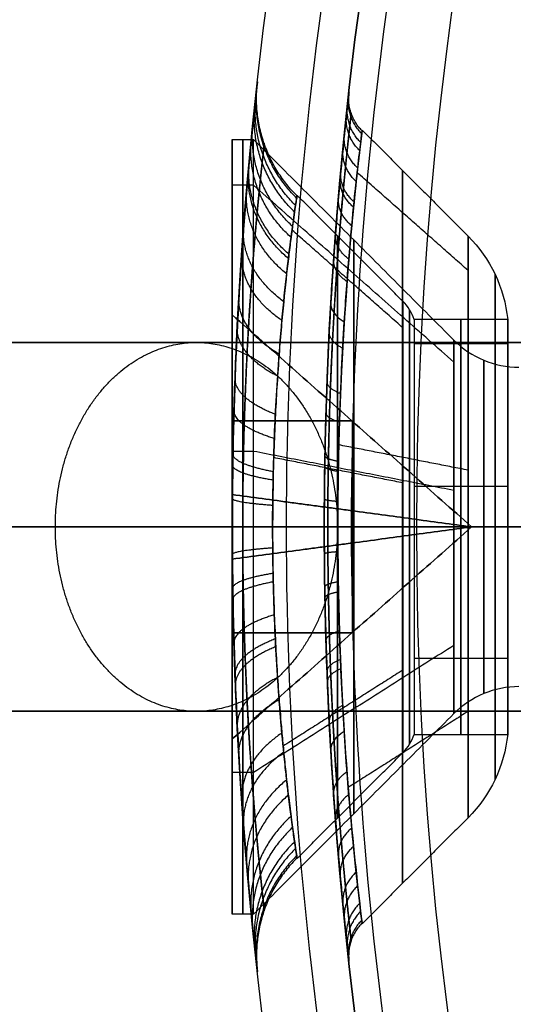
# Model space of a CAD drawing. Header units: millimetres. Extents: x -232 to 244, y -194 to 282.
# Tile 7 of 43: x -37.41 to -32.05, y 37.32 to 48. Entities that reach past the tile are written whole.
import ezdxf

# ---------------------------------------------------------------- set-up
doc = ezdxf.new("R2010")
doc.units = ezdxf.units.MM
for name, color, linetype, true_color in [('COTA', 252, 'Continuous', 0x696969), ('NEGRO', 7, 'Continuous', 0x171717), ('PANTALLA', 7, 'Continuous', 0xffffff)]:
    doc.layers.add(name, color=color, linetype=linetype, true_color=true_color)

# ---------------------------------------------------------------- blocks, each defined once
blk = doc.blocks.new('DOME M 29917')
at = {"layer": 'NEGRO', "extrusion": (0, 0, -1)}
for centre, radius, start, end in [((0, -42.5, 1143.349), 208.2, 67.15077, 247.15077), ((0, -42.5, 1142.349), 212.2, 270, 90), ((0, -42.5, 1143.349), 211, 270, 90), ((0, -42.5, 1137.349), 211, 270, 90), ((0, -42.5, 1145.349), 211, 270, 90), ((0, -42.5, 1139.349), 211, 270, 90), ((0, -42.5, 1141.349), 210.5, 360, 180), ((0, -42.5, 1145.349), 207.2, 270, 90), ((0, -42.5, 1139.349), 207.2, 270, 90), ((0, -42.5, 1137.349), 206, 270, 90), ((0, -42.5, 1142.349), 206, 270, 90), ((0, -42.5, 1143.349), 208.2, 247.15077, 67.15077), ((0, -42.5, 33), 42.5, 270, 90), ((0, -42.5), 42.5, 270, 90), ((0, -42.5, 16.5), 42.5, 270, 90), ((0, -42.5), 41.5, 270, 90), ((0, -42.5, 16.5), 41.5, 270, 90), ((41, -40.407, 10), 1.5, 135, 173.9879), ((0, -42.5, 1141.349), 210.5, 180, 0), ((41, -44.593, 10), 1.5, 186.0121, 225)]:
    blk.add_arc(centre, radius, start, end, dxfattribs=at)
at = {"layer": 'NEGRO'}
for centre, radius, start, end in [((0, -42.5, -1147.349), 212.2, 90, 270), ((0, -42.5, -1137.349), 212.2, 90, 270), ((0, -42.5, -1147.349), 211, 90, 270), ((0, -42.5, -1141.349), 211, 90, 270), ((0, -42.5, -1143.349), 210.5, 292.84923, 112.84923), ((0, -42.5, -1141.349), 208.2, 0, 180), ((0, -42.5, -1147.349), 207.2, 90, 270), ((0, -42.5, -1143.349), 207.2, 90, 270), ((0, -42.5, -1141.349), 207.2, 90, 270), ((0, -42.5, -1137.349), 207.2, 90, 270), ((0, -42.5, -1147.349), 206, 90, 270), ((0, -42.5, -1143.349), 210.5, 112.84923, 292.84923), ((0, -42.5, -33), 41.5, 90, 270), ((0, -42.5, -35), 40.5, 90, 270), ((0, -42.5, -34), 40.5, 90, 270), ((-41, -40.407, -10), 0.5, 18.3133, 45), ((-39.386, -39.768, -10), 1, 225, 270), ((0, -42.5, -1141.349), 208.2, 180, 0), ((-39.386, -45.232, -10), 1, 90, 135), ((-41, -44.593, -10), 0.5, 315, 341.6867)]:
    blk.add_arc(centre, radius, start, end, dxfattribs=at)
at = {"layer": 'NEGRO', "extrusion": (1, 0, 0)}
for centre, radius, start, end in [((-42.5, -10, -42.5), 4.2, 180, 0), ((-42.5, -10, -42.5), 4.2, 0, 180), ((-42.5, -10, -42.268), 4.2, 180, 0), ((-42.5, -10, -39.939), 3.154, 180, 0), ((-42.5, -10, -39.939), 3.154, 0, 180), ((-42.5, -10, -40.646), 2.446, 0, 180), ((-42.5, -10, -40.525), 2.25, 360, 180)]:
    blk.add_arc(centre, radius, start, end, dxfattribs=at)
at = {"layer": 'NEGRO', "extrusion": (-1, 0, 0)}
for centre, radius, start, end in [((42.5, -10, 42.384), 4.2, 180, 360), ((42.5, -10, 42.384), 4.2, 0, 180), ((42.5, -10, 42.268), 4.2, 0, 180), ((42.5, -10, 40.651), 3.865, 180, 360), ((42.5, -10, 40.651), 3.865, 0, 180), ((42.5, -10, 41.358), 3.158, 0, 180), ((42.5, -10, 41.358), 3.158, 180, 360), ((42.5, -10, 41.18), 3.112, 180, 360), ((42.5, -10, 41.18), 3.112, 0, 180), ((42.5, -10, 40.646), 2.446, 180, 0), ((42.5, -10, 40.525), 2.25, 180, 360), ((42.5, -10, 40.017), 2.25, 0, 180), ((42.5, -10, 40.017), 2.25, 180, 360), ((42.5, -10, 39.508), 2.25, 180, 0), ((42.5, -10, 39.508), 2.25, 360, 180), ((42.5, -10, 40.093), 2.025, 0, 180), ((42.5, -10, 40.093), 2.025, 180, 0)]:
    blk.add_arc(centre, radius, start, end, dxfattribs=at)
at = {"layer": 'NEGRO', "extrusion": (0.049373, 0.84278, 0.535988)}
blk.add_arc((38.514, 10.738, -43.438), 0.5, 360, 46.7285, dxfattribs=at)
at = {"layer": 'NEGRO', "extrusion": (0, 1, 0)}
for centre, radius, start, end in [((0, -1180.054, -42.5), 58, 279.96718, 0), ((23, -1111.754, -42.5), 35, 0, 69.5127)]:
    blk.add_arc(centre, radius, start, end, dxfattribs=at)
at = {"layer": 'NEGRO', "extrusion": (0, -1, 0)}
for centre, radius, start, end in [((0, -1180.054, 42.5), 54, 180, 260.0328), ((-23, -1111.754, 42.5), 31, 110.4873, 180)]:
    blk.add_arc(centre, radius, start, end, dxfattribs=at)
at = {"layer": 'NEGRO', "extrusion": (-0.049324, 0.843317, 0.535148)}
blk.add_arc((43.481, 17.822, -38.934), 0.5, 313.2771, 0, dxfattribs=at)
at = {"layer": 'NEGRO'}
for points, weights, degree in [([(0, -0.586, -34.414), (-83.828, -0.586, -34.414), (-83.828, -84.414, -34.414), (0, -84.414, -34.414)], [0.816490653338, 0.272163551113, 0.272163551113, 0.816490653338], 3), ([(0, -1.293, -33.707), (-82.414, -1.293, -33.707), (-82.414, -83.707, -33.707), (0, -83.707, -33.707)], [0.816490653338, 0.272163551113, 0.272163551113, 0.816490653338], 3), ([(-41.796, -38.911, -10.223), (-42.308, -38.4, -10.249), (-42.226, -37.682, -10.289)], [1, 0.900705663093, 1], 2), ([(-41.8, -38.935, -9.498), (-42.311, -38.428, -9.441), (-42.23, -37.716, -9.35)], [1, 0.901052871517, 1], 2), ([(-41.089, -38.205, -10.267), (-41.26, -38.035, -10.276), (-41.232, -37.795, -10.289)], [0.999999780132, 0.900705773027, 1], 2), ([(-41.812, -39.013, -10.941), (-42.319, -38.517, -11.047), (-42.242, -37.824, -11.217)], [1, 0.902135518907, 1], 2), ([(-41.093, -38.235, -9.4), (-41.263, -38.066, -9.381), (-41.236, -37.828, -9.35)], [0.999999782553, 0.901052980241, 1], 2), ([(-41.822, -39.086, -8.788), (-42.326, -38.6, -8.651), (-42.253, -37.925, -8.434)], [1, 0.903124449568, 1], 2), ([(-41.105, -38.33, -11.125), (-41.274, -38.165, -11.16), (-41.248, -37.934, -11.217)], [0.999999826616, 0.902135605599, 1], 2), ([(-41.115, -38.42, -8.552), (-41.283, -38.258, -8.506), (-41.259, -38.033, -8.434)], [0.999999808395, 0.903124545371, 1], 2), ([(-41.844, -39.242, -11.632), (-42.342, -38.778, -11.817), (-42.276, -38.139, -12.107)], [1, 0.905126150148, 1], 2), ([(-41.86, -39.361, -8.117), (-42.353, -38.915, -7.903), (-42.292, -38.304, -7.571)], [1, 0.906581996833, 1], 2), ([(-41.137, -38.609, -11.949), (-41.303, -38.455, -12.011), (-41.281, -38.242, -12.107)], [0.999999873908, 0.905126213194, 1], 2), ([(-41.153, -38.755, -7.753), (-41.317, -38.606, -7.682), (-41.297, -38.402, -7.571)], [0.999999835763, 0.906582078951, 1], 2), ([(-41.889, -39.591, -12.269), (-42.374, -39.178, -12.527), (-42.322, -38.618, -12.921)], [1, 0.909181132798, 1], 2), ([(-41.883, -39.544, -7.802), (-42.37, -39.124, -7.553), (-42.316, -38.553, -7.17)], [1, 0.90866715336, 1], 2), ([(-41.176, -38.976, -7.381), (-41.338, -38.836, -7.297), (-41.321, -38.646, -7.17)], [0.999999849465, 0.908667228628, 1], 2), ([(-41.182, -39.034, -12.704), (-41.344, -38.896, -12.79), (-41.326, -38.709, -12.921)], [0.999999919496, 0.90918117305, 1], 2), ([(-41.909, -39.757, -7.504), (-42.388, -39.368, -7.22), (-42.342, -38.844, -6.79)], [1, 0.910904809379, 1], 2), ([(-41.202, -39.234, -7.028), (-41.361, -39.104, -6.933), (-41.346, -38.93, -6.79)], [0.999999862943, 0.910904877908, 1], 2), ([(-41.941, -40.058, -12.833), (-42.411, -39.711, -13.156), (-42.376, -39.251, -13.637)], [1, 0.913712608, 1], 2), ([(-41.234, -39.596, -13.369), (-41.39, -39.481, -13.476), (-41.379, -39.327, -13.637)], [0.999999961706, 0.913712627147, 1], 2), ([(-41.96, -40.262, -6.979), (-42.425, -39.944, -6.635), (-42.396, -39.525, -6.126)], [1, 0.915398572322, 1], 2), ([(-41.253, -39.841, -6.411), (-41.408, -39.735, -6.296), (-41.398, -39.595, -6.126)], [0.999999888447, 0.915398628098, 1], 2), ([(-39.646, -45.239, -10), (-39.646, -45.239, -15.478), (-39.646, -39.761, -15.478), (-39.646, -39.761, -10)], [0.952325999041, 0.31744199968, 0.31744199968, 0.952325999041], 3), ([(-39.646, -39.761, -10), (-39.646, -39.761, -4.522), (-39.646, -45.239, -4.522), (-39.646, -45.239, -10)], [0.952325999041, 0.31744199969, 0.31744199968, 0.952325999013], 3), ([(-41.99, -40.626, -13.295), (-42.448, -40.361, -13.67), (-42.427, -40.014, -14.217)], [1, 0.918002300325, 1], 2), ([(-40.574, -40.145, -10), (-40.574, -40.145, -5.289), (-40.574, -44.855, -5.289), (-40.574, -44.855, -10)], [0.972551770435, 0.324183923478, 0.324183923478, 0.972551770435], 3), ([(-40.574, -44.855, -10), (-40.574, -44.855, -14.711), (-40.574, -40.145, -14.711), (-40.574, -40.145, -10)], [0.972551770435, 0.324183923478, 0.324183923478, 0.972551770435], 3), ([(-42.007, -40.866, -6.561), (-42.46, -40.635, -6.17), (-42.445, -40.335, -5.603)], [1, 0.919436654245, 1], 2), ([(-41.3, -40.563, -5.922), (-41.451, -40.486, -5.792), (-41.446, -40.385, -5.603)], [0.999999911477, 0.919436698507, 1], 2), ([(-56, -40.5, -1180.054), (-56, -40.5, -1208.5), (-37.709, -40.5, -1230.285), (-9.693, -40.5, -1235.209)], [1, 0.843906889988, 0.843906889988, 1], 3), ([(-34.55, -40.5, -1080.842), (-47.885, -40.5, -1085.824), (-56, -40.5, -1097.519), (-56, -40.5, -1111.754)], [0.999999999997, 0.881055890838, 0.88105589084, 1], 3), ([(-39.768, -44.308, -10), (-39.768, -44.308, -6.384), (-39.768, -40.692, -6.384), (-39.768, -40.692, -10)], [0.940529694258, 0.313509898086, 0.313509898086, 0.940529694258], 3), ([(-39.768, -40.692, -10), (-39.768, -40.692, -13.616), (-39.768, -44.308, -13.616), (-39.768, -44.308, -10)], [0.940529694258, 0.313509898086, 0.313509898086, 0.940529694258], 3), ([(-42.031, -41.28, -13.632), (-42.478, -41.107, -14.045), (-42.469, -40.885, -14.637)], [0.99999972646, 0.92142227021, 1], 2), ([(-41.324, -41.055, -14.302), (-41.473, -40.997, -14.44), (-41.47, -40.923, -14.637)], [0.999998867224, 0.921422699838, 0.999999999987], 2), ([(-42.042, -41.542, -6.279), (-42.486, -41.406, -5.856), (-42.481, -41.232, -5.252)], [1, 0.922369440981, 1], 2), ([(-41.335, -41.365, -5.594), (-41.483, -41.32, -5.453), (-41.482, -41.262, -5.252)], [0.999999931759, 0.922369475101, 1], 2), ([(-42.054, -41.902, -6.193), (-42.495, -41.818, -5.76), (-42.493, -41.71, -5.145)], [1, 0.923294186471, 1], 2), ([(-41.346, -41.792, -5.495), (-41.493, -41.764, -5.35), (-41.493, -41.728, -5.145)], [0.999999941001, 0.923294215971, 1], 2), ([(-42.056, -41.993, -13.822), (-42.496, -41.922, -14.257), (-42.495, -41.83, -14.874)], [0.999999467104, 0.923459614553, 1], 2), ([(-41.348, -41.9, -14.523), (-41.495, -41.876, -14.668), (-41.495, -41.846, -14.874)], [0.999997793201, 0.923460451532, 0.999999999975], 2), ([(-42.06, -42.268, -6.147), (-42.499, -42.235, -5.709), (-42.499, -42.193, -5.089)], [1, 0.923791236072, 1], 2), ([(-41.352, -42.225, -5.442), (-41.499, -42.214, -5.295), (-41.499, -42.2, -5.089)], [0.999999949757, 0.923791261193, 1], 2), ([(-42.5, -42.5, -33), (-42.5, -42.5, -34.172), (-41.672, -42.5, -35), (-40.5, -42.5, -35)], [0.478289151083, 0.384897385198, 0.384897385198, 0.478289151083], 3), ([(-41.5, -42.5, -33), (-41.5, -42.5, -33.586), (-41.086, -42.5, -34), (-40.5, -42.5, -34)], [0.478289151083, 0.384897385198, 0.384897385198, 0.478289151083], 3), ([(-40.525, -42.5, -7.75), (-40.55, -42.5, -7.676), (-40.591, -42.5, -7.609), (-40.646, -42.5, -7.554)], [0.492929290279, 0.484058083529, 0.48405808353, 0.492929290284], 3), ([(-40.525, -42.5, -12.25), (-40.55, -42.5, -12.324), (-40.591, -42.5, -12.391), (-40.646, -42.5, -12.446)], [0.492929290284, 0.484058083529, 0.484058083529, 0.492929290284], 3), ([(-39.386, -42.5, -8.268), (-39.655, -42.5, -8.268), (-39.903, -42.5, -8.165), (-40.093, -42.5, -7.975)], [0.488871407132, 0.464062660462, 0.464062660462, 0.488871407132], 3), ([(-39.386, -42.5, -11.732), (-39.655, -42.5, -11.732), (-39.903, -42.5, -11.835), (-40.093, -42.5, -12.025)], [0.488871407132, 0.464062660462, 0.464062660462, 0.488871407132], 3), ([(-39.508, -42.5, -12.25), (-39.545, -42.5, -12.595), (-39.694, -42.5, -12.908), (-39.939, -42.5, -13.154)], [0.490213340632, 0.471479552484, 0.471479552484, 0.490213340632], 3), ([(-39.508, -42.5, -7.75), (-39.545, -42.5, -7.405), (-39.694, -42.5, -7.092), (-39.939, -42.5, -6.846)], [0.490213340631, 0.471479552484, 0.471479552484, 0.490213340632], 3), ([(-42.06, -42.728, -13.853), (-42.499, -42.76, -14.291), (-42.499, -42.801, -14.912)], [0.999999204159, 0.923795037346, 1], 2), ([(-41.353, -42.77, -14.559), (-41.499, -42.78, -14.705), (-41.499, -42.794, -14.912)], [0.999996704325, 0.923796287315, 0.999999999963], 2), ([(-42.056, -43.004, -6.177), (-42.496, -43.075, -5.742), (-42.495, -43.166, -5.126)], [1, 0.923464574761, 1], 2), ([(-42.054, -43.096, -13.807), (-42.495, -43.18, -14.241), (-42.493, -43.288, -14.855)], [0.999999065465, 0.923298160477, 1], 2), ([(-41.349, -43.096, -5.476), (-41.495, -43.12, -5.331), (-41.495, -43.15, -5.126)], [0.999999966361, 0.923464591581, 1], 2), ([(-41.347, -43.205, -14.506), (-41.494, -43.234, -14.65), (-41.493, -43.269, -14.855)], [0.999996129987, 0.923299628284, 0.999999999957], 2), ([(-42.043, -43.453, -13.722), (-42.486, -43.588, -14.146), (-42.481, -43.761, -14.75)], [0.999998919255, 0.922385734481, 1], 2), ([(-41.336, -43.629, -14.407), (-41.483, -43.674, -14.549), (-41.482, -43.731, -14.75)], [0.999995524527, 0.922387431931, 0.99999999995], 2), ([(-42.031, -43.714, -6.366), (-42.478, -43.886, -5.953), (-42.47, -44.107, -5.36)], [1, 0.921446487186, 1], 2), ([(-42.027, -43.799, -13.6), (-42.475, -43.983, -14.009), (-42.465, -44.22, -14.597)], [0.999998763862, 0.921089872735, 1], 2), ([(-41.324, -43.938, -5.695), (-41.473, -43.996, -5.558), (-41.47, -44.069, -5.36)], [0.999999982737, 0.921446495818, 1], 2), ([(-41.32, -44.039, -14.265), (-41.469, -44.101, -14.401), (-41.466, -44.18, -14.597)], [0.999994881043, 0.921091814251, 0.999999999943], 2), ([(-42.007, -44.133, -13.44), (-42.46, -44.364, -13.831), (-42.445, -44.664, -14.398)], [0.999998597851, 0.919443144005, 1], 2), ([(-42.427, -44.981, -5.78), (-42.448, -44.635, -6.328), (-41.991, -44.371, -6.703)], [1, 0.918021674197, 1], 2), ([(-34.55, -44.5, -1080.842), (-47.885, -44.5, -1085.824), (-56, -44.5, -1097.519), (-56, -44.5, -1111.754)], [1, 0.881055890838, 0.881055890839, 1], 3), ([(-56, -44.5, -1180.054), (-56, -44.5, -1208.5), (-37.709, -44.5, -1230.285), (-9.693, -44.5, -1235.209)], [1, 0.843906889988, 0.843906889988, 1], 3), ([(-41.3, -44.436, -14.078), (-41.451, -44.513, -14.209), (-41.446, -44.613, -14.398)], [0.999994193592, 0.919445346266, 0.999999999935], 2), ([(-41.96, -44.734, -13.025), (-42.425, -45.051, -13.369), (-42.396, -45.47, -13.878)], [0.9999982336, 0.915429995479, 1], 2), ([(-41.941, -44.942, -7.167), (-42.411, -45.289, -6.844), (-42.376, -45.75, -6.363)], [0.999999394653, 0.91371164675, 1], 2), ([(-41.253, -45.155, -13.593), (-41.408, -45.26, -13.708), (-41.399, -45.4, -13.878)], [0.999992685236, 0.915432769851, 0.999999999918], 2), ([(-41.909, -45.243, -12.496), (-42.388, -45.632, -12.78), (-42.342, -46.156, -13.21)], [0.999997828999, 0.910907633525, 1], 2), ([(-41.889, -45.408, -7.73), (-42.374, -45.821, -7.472), (-42.322, -46.381, -7.077)], [0.99999872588, 0.909190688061, 1], 2), ([(-41.234, -45.404, -6.631), (-41.39, -45.519, -6.524), (-41.379, -45.673, -6.363)], [0.999997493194, 0.913712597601, 0.999999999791], 2), ([(-41.861, -45.637, -11.887), (-42.353, -46.083, -12.101), (-42.293, -46.694, -12.433)], [0.999997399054, 0.906605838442, 1], 2), ([(-41.844, -45.759, -8.369), (-42.342, -46.223, -8.184), (-42.276, -46.861, -7.895)], [0.999998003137, 0.905119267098, 1], 2), ([(-41.202, -45.766, -12.972), (-41.361, -45.895, -13.067), (-41.346, -46.07, -13.21)], [0.999991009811, 0.910911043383, 0.999999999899], 2), ([(-41.822, -45.914, -11.212), (-42.326, -46.399, -11.349), (-42.253, -47.075, -11.567)], [0.999996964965, 0.903127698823, 1], 2), ([(-41.812, -45.987, -9.06), (-42.319, -46.484, -8.954), (-42.242, -47.176, -8.784)], [0.999997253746, 0.902133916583, 1], 2), ([(-41.182, -45.965, -7.295), (-41.344, -46.103, -7.209), (-41.327, -46.29, -7.077)], [0.999994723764, 0.909192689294, 0.999999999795], 2), ([(-41.8, -46.065, -10.505), (-42.311, -46.572, -10.562), (-42.23, -47.284, -10.653)], [0.999996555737, 0.901059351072, 1], 2), ([(-41.796, -46.089, -9.778), (-42.308, -46.6, -9.752), (-42.226, -47.318, -9.712)], [0.999996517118, 0.900706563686, 1], 2), ([(-41.153, -46.243, -12.251), (-41.318, -46.391, -12.323), (-41.297, -46.595, -12.433)], [0.999989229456, 0.906609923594, 0.999999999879], 2), ([(-41.137, -46.391, -8.053), (-41.303, -46.546, -7.991), (-41.281, -46.759, -7.895)], [0.999991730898, 0.905122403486, 0.999999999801], 2), ([(-41.115, -46.58, -11.449), (-41.283, -46.742, -11.494), (-41.259, -46.967, -11.567)], [0.999987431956, 0.903132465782, 0.999999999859], 2), ([(-41.105, -46.67, -8.876), (-41.274, -46.836, -8.841), (-41.248, -47.066, -8.784)], [0.999988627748, 0.902138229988, 0.99999999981], 2), ([(-41.093, -46.765, -10.604), (-41.263, -46.934, -10.623), (-41.236, -47.171, -10.653)], [0.999985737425, 0.901064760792, 0.99999999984], 2), ([(-41.089, -46.795, -9.734), (-41.26, -46.966, -9.725), (-41.232, -47.205, -9.712)], [0.999985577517, 0.900712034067, 0.999999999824], 2)]:
    blk.add_rational_spline(points, weights, degree=degree, dxfattribs=at)
for points, knots in [([(-42.427, -40.014, -14.217), (-42.363, -38.923, -13.548), (-42.275, -38.123, -12.435), (-42.208, -37.513, -9.955), (-42.233, -37.701, -8.613), (-42.359, -38.984, -6.393), (-42.448, -40.051, -5.563), (-42.518, -42.534, -4.908), (-42.492, -43.884, -5.108), (-42.427, -44.981, -5.78)], [0, 0, 0, 0, 0.25, 0.25, 0.5, 0.5, 0.75, 0.75, 1, 1, 1, 1]), ([(-42.427, -44.981, -5.78), (-42.444, -44.707, -5.612), (-42.458, -44.411, -5.47), (-42.481, -43.803, -5.251), (-42.49, -43.49, -5.172), (-42.5, -42.842, -5.08), (-42.501, -42.516, -5.068), (-42.498, -42.031, -5.099), (-42.496, -41.87, -5.118), (-42.49, -41.549, -5.173), (-42.486, -41.388, -5.208), (-42.472, -40.92, -5.339), (-42.459, -40.621, -5.456), (-42.43, -40.048, -5.75), (-42.413, -39.774, -5.928), (-42.378, -39.276, -6.325), (-42.36, -39.049, -6.546), (-42.334, -38.741, -6.912), (-42.325, -38.643, -7.039), (-42.308, -38.463, -7.3), (-42.3, -38.38, -7.434), (-42.277, -38.151, -7.845), (-42.264, -38.024, -8.133), (-42.242, -37.826, -8.734), (-42.234, -37.756, -9.041), (-42.225, -37.675, -9.66), (-42.224, -37.664, -9.975), (-42.228, -37.7, -10.604), (-42.234, -37.748, -10.913), (-42.25, -37.9, -11.52), (-42.262, -38.006, -11.821), (-42.289, -38.273, -12.393), (-42.305, -38.432, -12.665), (-42.339, -38.804, -13.178), (-42.358, -39.018, -13.42), (-42.393, -39.484, -13.853), (-42.411, -39.738, -14.047), (-42.427, -40.014, -14.217)], [-0.01500031, -0.01500031, -0.01500031, -0.01500031, -0.01406279, -0.01406279, -0.01312527, -0.01312527, -0.01218775, -0.01218775, -0.01171899, -0.01171899, -0.01125023, -0.01125023, -0.01031271, -0.01031271, -0.00937519, -0.00937519, -0.00843767, -0.00843767, -0.00796891, -0.00796891, -0.00750015, -0.00750015, -0.00656264, -0.00656264, -0.00562512, -0.00562512, -0.0046876, -0.0046876, -0.00375008, -0.00375008, -0.00281256, -0.00281256, -0.00187504, -0.00187504, -0.00093752, -0.00093752, 0, 0, 0, 0]), ([(-41.429, -44.923, -5.78), (-41.445, -44.655, -5.612), (-41.459, -44.366, -5.47), (-41.482, -43.773, -5.251), (-41.49, -43.466, -5.172), (-41.5, -42.833, -5.08), (-41.501, -42.515, -5.068), (-41.498, -42.042, -5.099), (-41.496, -41.885, -5.118), (-41.49, -41.571, -5.173), (-41.486, -41.415, -5.208), (-41.472, -40.957, -5.339), (-41.46, -40.665, -5.456), (-41.432, -40.106, -5.75), (-41.415, -39.838, -5.928), (-41.381, -39.352, -6.325), (-41.363, -39.131, -6.546), (-41.337, -38.829, -6.912), (-41.329, -38.734, -7.039), (-41.312, -38.558, -7.3), (-41.305, -38.477, -7.434), (-41.282, -38.253, -7.845), (-41.269, -38.13, -8.133), (-41.248, -37.936, -8.734), (-41.241, -37.868, -9.041), (-41.232, -37.789, -9.66), (-41.23, -37.778, -9.975), (-41.234, -37.813, -10.604), (-41.24, -37.86, -10.913), (-41.256, -38.008, -11.52), (-41.268, -38.112, -11.821), (-41.294, -38.372, -12.393), (-41.31, -38.528, -12.665), (-41.343, -38.891, -13.178), (-41.361, -39.099, -13.42), (-41.396, -39.555, -13.853), (-41.413, -39.803, -14.047), (-41.429, -40.073, -14.217)], [0, 0, 0, 0, 0.00093752, 0.00093752, 0.00187504, 0.00187504, 0.00281256, 0.00281256, 0.00328132, 0.00328132, 0.00375008, 0.00375008, 0.0046876, 0.0046876, 0.00562512, 0.00562512, 0.00656264, 0.00656264, 0.00703139, 0.00703139, 0.00750015, 0.00750015, 0.00843767, 0.00843767, 0.00937519, 0.00937519, 0.01031271, 0.01031271, 0.01125023, 0.01125023, 0.01218775, 0.01218775, 0.01312527, 0.01312527, 0.01406279, 0.01406279, 0.01500031, 0.01500031, 0.01500031, 0.01500031]), ([(-41.088, -38.197, -10), (-41.088, -38.197, -8.463), (-41.195, -38.933, -6.979), (-41.324, -40.894, -5.682), (-41.353, -41.67, -5.438), (-41.354, -43.271, -5.426), (-41.326, -44.048, -5.658), (-41.284, -44.719, -6.088)], [2, 2, 2, 2, 2.493824, 2.493824, 2.746753, 2.746753, 3, 3, 3, 3]), ([(-41.283, -40.277, -13.91), (-41.268, -40.03, -13.751), (-41.251, -39.804, -13.571), (-41.216, -39.389, -13.167), (-41.199, -39.199, -12.942), (-41.166, -38.869, -12.466), (-41.15, -38.727, -12.214), (-41.124, -38.491, -11.684), (-41.113, -38.397, -11.405), (-41.096, -38.263, -10.844), (-41.091, -38.221, -10.558), (-41.089, -38.2, -10.178), (-41.088, -38.197, -10.089), (-41.088, -38.197, -10)], [0.830566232, 0.830566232, 0.830566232, 0.830566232, 0.831503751, 0.831503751, 0.832441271, 0.832441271, 0.83337879, 0.83337879, 0.834316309, 0.834316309, 0.835253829, 0.835253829, 0.83554124, 0.83554124, 0.83554124, 0.83554124]), ([(-41.795, -38.905, -10), (-41.795, -38.905, -9.832), (-41.797, -38.915, -9.664), (-41.804, -38.964, -9.259), (-41.812, -39.014, -9.022), (-41.833, -39.158, -8.555), (-41.846, -39.25, -8.331), (-41.868, -39.417, -8.01), (-41.875, -39.478, -7.905), (-41.892, -39.61, -7.7), (-41.9, -39.681, -7.6), (-41.926, -39.909, -7.312), (-41.943, -40.077, -7.137), (-41.977, -40.447, -6.821), (-41.993, -40.651, -6.679), (-42.021, -41.081, -6.443), (-42.033, -41.306, -6.349), (-42.047, -41.659, -6.244), (-42.051, -41.781, -6.215), (-42.056, -42.024, -6.171), (-42.058, -42.145, -6.156), (-42.062, -42.512, -6.13), (-42.061, -42.759, -6.14), (-42.051, -43.249, -6.215), (-42.042, -43.485, -6.278), (-42.02, -43.943, -6.454), (-42.006, -44.165, -6.569), (-41.991, -44.371, -6.703)], [0.00497501, 0.00497501, 0.00497501, 0.00497501, 0.00562512, 0.00562512, 0.00656264, 0.00656264, 0.00750015, 0.00750015, 0.00796891, 0.00796891, 0.00843767, 0.00843767, 0.00937519, 0.00937519, 0.01031271, 0.01031271, 0.01125023, 0.01125023, 0.01171899, 0.01171899, 0.01218775, 0.01218775, 0.01312527, 0.01312527, 0.01406279, 0.01406279, 0.01500031, 0.01500031, 0.01500031, 0.01500031]), ([(-41.99, -40.626, -13.295), (-41.975, -40.42, -13.16), (-41.958, -40.231, -13.005), (-41.923, -39.885, -12.662), (-41.906, -39.727, -12.471), (-41.873, -39.455, -12.067), (-41.858, -39.338, -11.855), (-41.831, -39.145, -11.409), (-41.82, -39.068, -11.176), (-41.804, -38.958, -10.706), (-41.798, -38.924, -10.467), (-41.796, -38.907, -10.149), (-41.795, -38.905, -10.074), (-41.795, -38.905, -10)], [0, 0, 0, 0, 0.000937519, 0.000937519, 0.001875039, 0.001875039, 0.002812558, 0.002812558, 0.003750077, 0.003750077, 0.004687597, 0.004687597, 0.004975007, 0.004975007, 0.004975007, 0.004975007]), ([(-42.427, -40.014, -14.217), (-42.491, -41.108, -14.888), (-42.518, -42.461, -15.092), (-42.448, -44.945, -14.439), (-42.359, -46.018, -13.602), (-42.233, -47.295, -11.396), (-42.208, -47.487, -10.041), (-42.275, -46.875, -7.563), (-42.363, -46.076, -6.45), (-42.427, -44.981, -5.78)], [-2, -2, -2, -2, -1.75, -1.75, -1.5, -1.5, -1.25, -1.25, -1, -1, -1, -1]), ([(-41.429, -40.073, -14.217), (-41.445, -40.343, -14.387), (-41.459, -40.627, -14.527), (-41.481, -41.219, -14.747), (-41.49, -41.532, -14.828), (-41.5, -42.16, -14.92), (-41.501, -42.476, -14.933), (-41.498, -42.953, -14.901), (-41.496, -43.113, -14.882), (-41.49, -43.426, -14.828), (-41.486, -43.58, -14.793), (-41.477, -43.883, -14.707), (-41.472, -44.033, -14.656), (-41.46, -44.327, -14.539), (-41.453, -44.472, -14.472), (-41.432, -44.895, -14.25), (-41.416, -45.156, -14.076), (-41.382, -45.643, -13.679), (-41.363, -45.87, -13.453), (-41.329, -46.27, -12.968), (-41.312, -46.445, -12.709), (-41.283, -46.745, -12.158), (-41.269, -46.871, -11.865), (-41.248, -47.063, -11.269), (-41.241, -47.131, -10.965), (-41.232, -47.211, -10.342), (-41.23, -47.222, -10.024), (-41.234, -47.187, -9.4), (-41.24, -47.141, -9.091), (-41.256, -46.991, -8.478), (-41.268, -46.888, -8.18), (-41.294, -46.63, -7.61), (-41.31, -46.472, -7.335), (-41.343, -46.107, -6.819), (-41.361, -45.902, -6.581), (-41.396, -45.444, -6.146), (-41.414, -45.191, -5.948), (-41.429, -44.923, -5.78)], [1.81556592, 1.81556592, 1.81556592, 1.81556592, 1.81650344, 1.81650344, 1.81744096, 1.81744096, 1.81837848, 1.81837848, 1.81884724, 1.81884724, 1.819316, 1.819316, 1.81978476, 1.81978476, 1.82025352, 1.82025352, 1.82119104, 1.82119104, 1.82212856, 1.82212856, 1.82306608, 1.82306608, 1.8240036, 1.8240036, 1.82494112, 1.82494112, 1.82587864, 1.82587864, 1.82681615, 1.82681615, 1.82775367, 1.82775367, 1.82869119, 1.82869119, 1.82962871, 1.82962871, 1.83056623, 1.83056623, 1.83056623, 1.83056623]), ([(-41.088, -46.803, -10), (-41.088, -46.802, -10.777), (-41.113, -46.613, -11.552), (-41.192, -45.889, -12.92), (-41.244, -45.352, -13.513), (-41.326, -44.043, -14.339), (-41.354, -43.261, -14.571), (-41.353, -41.708, -14.565), (-41.325, -40.937, -14.333), (-41.283, -40.277, -13.91)], [5.141593, 5.141593, 5.141593, 5.141593, 5.391593, 5.391593, 5.641593, 5.641593, 5.891593, 5.891593, 6.141593, 6.141593, 6.141593, 6.141593]), ([(-41.795, -46.095, -10), (-41.795, -46.095, -10.16), (-41.797, -46.086, -10.322), (-41.803, -46.048, -10.647), (-41.808, -46.015, -10.826), (-41.818, -45.944, -11.12), (-41.825, -45.899, -11.27), (-41.837, -45.814, -11.5), (-41.841, -45.783, -11.578), (-41.848, -45.731, -11.694), (-41.85, -45.713, -11.733), (-41.855, -45.676, -11.811), (-41.859, -45.65, -11.862), (-41.868, -45.579, -11.997), (-41.877, -45.509, -12.12), (-41.894, -45.373, -12.323), (-41.9, -45.323, -12.393), (-41.912, -45.21, -12.538), (-41.918, -45.158, -12.603), (-41.943, -44.923, -12.862), (-41.957, -44.774, -12.995), (-41.974, -44.583, -13.148), (-41.979, -44.524, -13.191), (-41.985, -44.446, -13.246), (-41.987, -44.422, -13.263), (-41.99, -44.376, -13.293), (-41.99, -44.374, -13.295), (-42.005, -44.185, -13.416), (-42.014, -44.032, -13.497), (-42.031, -43.734, -13.63), (-42.037, -43.608, -13.677), (-42.055, -43.124, -13.819), (-42.061, -42.795, -13.863), (-42.061, -42.318, -13.86), (-42.059, -42.157, -13.847), (-42.052, -41.834, -13.798), (-42.047, -41.65, -13.754), (-42.03, -41.231, -13.626), (-42.013, -40.928, -13.493), (-41.99, -40.626, -13.295)], [1.815468, 1.815468, 1.815468, 1.815468, 1.877968, 1.877968, 1.940468, 1.940468, 2.002968, 2.002968, 2.034218, 2.034218, 2.049843, 2.049843, 2.065468, 2.065468, 2.127968, 2.127968, 2.159218, 2.159218, 2.190468, 2.190468, 2.252968, 2.252968, 2.284218, 2.284218, 2.299843, 2.299843, 2.315468, 2.315468, 2.377968, 2.377968, 2.440468, 2.440468, 2.565468, 2.565468, 2.627968, 2.627968, 2.690468, 2.690468, 2.815468, 2.815468, 2.815468, 2.815468]), ([(-41.991, -44.371, -6.703), (-41.985, -44.44, -6.748), (-41.977, -44.542, -6.818), (-41.961, -44.73, -6.971), (-41.954, -44.799, -7.03), (-41.94, -44.946, -7.168), (-41.931, -45.036, -7.261), (-41.91, -45.236, -7.487), (-41.897, -45.344, -7.632), (-41.881, -45.478, -7.835), (-41.876, -45.517, -7.899), (-41.869, -45.571, -7.991), (-41.867, -45.587, -8.021), (-41.863, -45.619, -8.079), (-41.862, -45.628, -8.096), (-41.849, -45.727, -8.289), (-41.84, -45.794, -8.443), (-41.824, -45.904, -8.746), (-41.818, -45.944, -8.881), (-41.801, -46.059, -9.361), (-41.795, -46.095, -9.684), (-41.795, -46.095, -10)], [0.815468, 0.815468, 0.815468, 0.815468, 0.940468, 0.940468, 1.002968, 1.002968, 1.065468, 1.065468, 1.190468, 1.190468, 1.252968, 1.252968, 1.284218, 1.284218, 1.315468, 1.315468, 1.440468, 1.440468, 1.565468, 1.565468, 1.815468, 1.815468, 1.815468, 1.815468]), ([(-41.284, -44.719, -6.088), (-41.243, -45.368, -6.503), (-41.19, -45.903, -7.1), (-41.113, -46.617, -8.463), (-41.088, -46.803, -9.229), (-41.088, -46.803, -10)], [2.646034, 2.646034, 2.646034, 2.646034, 3.146034, 3.146034, 3.646034, 3.646034, 3.646034, 3.646034])]:
    blk.add_open_spline(points, degree=3, knots=knots, dxfattribs=at)
for points, weights, knots in [([(-41.394, -40.181, -14.05), (-41.379, -39.924, -13.886), (-41.363, -39.687, -13.699), (-41.33, -39.254, -13.281), (-41.313, -39.055, -13.048), (-41.281, -38.71, -12.555), (-41.266, -38.563, -12.294), (-41.241, -38.316, -11.745), (-41.23, -38.218, -11.457), (-41.215, -38.077, -10.875), (-41.21, -38.033, -10.579), (-41.206, -38, -9.976), (-41.207, -38.01, -9.674), (-41.216, -38.085, -9.081), (-41.223, -38.149, -8.788), (-41.243, -38.333, -8.211), (-41.255, -38.45, -7.935), (-41.276, -38.663, -7.54), (-41.284, -38.74, -7.411), (-41.299, -38.907, -7.16), (-41.307, -38.997, -7.038), (-41.332, -39.283, -6.687), (-41.349, -39.494, -6.473), (-41.381, -39.957, -6.09), (-41.397, -40.213, -5.918), (-41.424, -40.746, -5.635), (-41.436, -41.025, -5.522), (-41.449, -41.462, -5.396), (-41.452, -41.612, -5.361), (-41.458, -41.912, -5.308), (-41.46, -42.063, -5.29), (-41.463, -42.515, -5.259), (-41.462, -42.819, -5.271), (-41.452, -43.424, -5.36), (-41.444, -43.717, -5.436), (-41.423, -44.283, -5.648), (-41.409, -44.559, -5.786), (-41.394, -44.815, -5.948)], [0.959001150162, 0.958335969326, 0.957607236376, 0.956105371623, 0.955324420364, 0.953856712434, 0.953167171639, 0.951958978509, 0.951444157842, 0.950691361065, 0.950446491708, 0.950259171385, 0.950320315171, 0.950732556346, 0.951084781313, 0.952039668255, 0.952629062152, 0.953621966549, 0.953971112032, 0.954696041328, 0.955073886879, 0.95620944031, 0.956972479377, 0.958426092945, 0.959123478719, 0.960313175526, 0.960811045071, 0.9613715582, 0.961527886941, 0.96176629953, 0.961849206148, 0.961988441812, 0.961934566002, 0.961530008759, 0.961186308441, 0.960260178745, 0.959671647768, 0.959010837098], [0, 0, 0, 0, 0.00093752, 0.00093752, 0.00187504, 0.00187504, 0.00281256, 0.00281256, 0.00375008, 0.00375008, 0.0046876, 0.0046876, 0.00562512, 0.00562512, 0.00656264, 0.00656264, 0.00750015, 0.00750015, 0.00796891, 0.00796891, 0.00843767, 0.00843767, 0.00937519, 0.00937519, 0.01031271, 0.01031271, 0.01125023, 0.01125023, 0.01171899, 0.01171899, 0.01218775, 0.01218775, 0.01312527, 0.01312527, 0.01406279, 0.01406279, 0.01500031, 0.01500031, 0.01500031, 0.01500031]), ([(-41.088, -38.197, -10), (-41.088, -38.197, -9.799), (-41.09, -38.21, -9.598), (-41.097, -38.271, -9.114), (-41.105, -38.332, -8.83), (-41.126, -38.508, -8.274), (-41.139, -38.619, -8.007), (-41.161, -38.823, -7.626), (-41.168, -38.896, -7.502), (-41.184, -39.056, -7.26), (-41.193, -39.143, -7.141), (-41.219, -39.417, -6.802), (-41.236, -39.619, -6.596), (-41.27, -40.062, -6.225), (-41.286, -40.307, -6.059), (-41.314, -40.818, -5.785), (-41.326, -41.086, -5.676), (-41.34, -41.505, -5.554), (-41.344, -41.649, -5.52), (-41.349, -41.936, -5.469), (-41.351, -42.08, -5.451), (-41.355, -42.514, -5.422), (-41.353, -42.806, -5.433), (-41.344, -43.386, -5.52), (-41.335, -43.667, -5.593), (-41.313, -44.21, -5.798), (-41.299, -44.474, -5.931), (-41.284, -44.719, -6.088)], [0.999999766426, 0.999999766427, 0.999999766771, 0.999999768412, 0.999999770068, 0.999999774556, 0.999999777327, 0.999999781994, 0.999999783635, 0.999999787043, 0.999999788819, 0.999999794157, 0.999999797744, 0.999999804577, 0.999999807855, 0.999999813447, 0.999999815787, 0.999999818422, 0.999999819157, 0.999999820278, 0.999999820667, 0.999999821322, 0.999999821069, 0.999999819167, 0.999999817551, 0.999999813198, 0.999999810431, 0.999999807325], [0.83554124, 0.83554124, 0.83554124, 0.83554124, 0.83619135, 0.83619135, 0.83712887, 0.83712887, 0.83806639, 0.83806639, 0.83853515, 0.83853515, 0.83900391, 0.83900391, 0.83994143, 0.83994143, 0.84087894, 0.84087894, 0.84181646, 0.84181646, 0.84228522, 0.84228522, 0.84275398, 0.84275398, 0.8436915, 0.8436915, 0.84462902, 0.84462902, 0.84556654, 0.84556654, 0.84556654, 0.84556654]), ([(-42.323, -40.34, -13.715), (-42.309, -40.101, -13.563), (-42.294, -39.882, -13.39), (-42.264, -39.481, -13.004), (-42.248, -39.298, -12.789), (-42.219, -38.981, -12.336), (-42.205, -38.845, -12.096), (-42.182, -38.619, -11.593), (-42.172, -38.529, -11.329), (-42.158, -38.401, -10.798), (-42.154, -38.361, -10.528), (-42.15, -38.33, -9.978), (-42.151, -38.34, -9.703), (-42.159, -38.408, -9.162), (-42.166, -38.467, -8.894), (-42.184, -38.635, -8.366), (-42.195, -38.742, -8.114), (-42.214, -38.937, -7.751), (-42.221, -39.007, -7.633), (-42.235, -39.161, -7.403), (-42.243, -39.244, -7.29), (-42.266, -39.508, -6.966), (-42.281, -39.703, -6.769), (-42.311, -40.132, -6.415), (-42.326, -40.369, -6.256), (-42.351, -40.865, -5.992), (-42.361, -41.124, -5.887), (-42.374, -41.532, -5.77), (-42.377, -41.672, -5.737), (-42.382, -41.951, -5.688), (-42.384, -42.092, -5.671), (-42.387, -42.514, -5.643), (-42.386, -42.798, -5.654), (-42.377, -43.362, -5.737), (-42.369, -43.635, -5.808), (-42.35, -44.163, -6.005), (-42.337, -44.419, -6.132), (-42.323, -44.657, -6.283)], [0.959001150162, 0.958335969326, 0.957607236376, 0.956105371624, 0.955324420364, 0.953856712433, 0.953167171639, 0.951958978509, 0.951444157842, 0.950691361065, 0.950446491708, 0.950259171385, 0.950320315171, 0.950732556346, 0.951084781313, 0.952039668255, 0.952629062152, 0.953621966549, 0.953971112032, 0.954696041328, 0.955073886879, 0.95620944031, 0.956972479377, 0.958426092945, 0.959123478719, 0.960313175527, 0.960811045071, 0.9613715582, 0.961527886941, 0.96176629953, 0.961849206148, 0.961988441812, 0.961934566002, 0.961530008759, 0.961186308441, 0.960260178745, 0.959671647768, 0.959010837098], [0, 0, 0, 0, 0.00093752, 0.00093752, 0.00187504, 0.00187504, 0.00281256, 0.00281256, 0.00375008, 0.00375008, 0.0046876, 0.0046876, 0.00562512, 0.00562512, 0.00656264, 0.00656264, 0.00750015, 0.00750015, 0.00796891, 0.00796891, 0.00843767, 0.00843767, 0.00937519, 0.00937519, 0.01031271, 0.01031271, 0.01125023, 0.01125023, 0.01171899, 0.01171899, 0.01218775, 0.01218775, 0.01312527, 0.01312527, 0.01406279, 0.01406279, 0.01500031, 0.01500031, 0.01500031, 0.01500031]), ([(-41.394, -44.815, -5.948), (-41.38, -45.07, -6.11), (-41.363, -45.312, -6.3), (-41.33, -45.747, -6.72), (-41.313, -45.943, -6.949), (-41.281, -46.29, -7.445), (-41.266, -46.439, -7.709), (-41.241, -46.684, -8.256), (-41.23, -46.782, -8.542), (-41.215, -46.924, -9.129), (-41.21, -46.967, -9.425), (-41.206, -47, -10.023), (-41.207, -46.99, -10.327), (-41.216, -46.914, -10.924), (-41.223, -46.85, -11.216), (-41.243, -46.668, -11.787), (-41.255, -46.548, -12.069), (-41.283, -46.263, -12.597), (-41.299, -46.098, -12.846), (-41.332, -45.717, -13.313), (-41.349, -45.501, -13.531), (-41.382, -45.037, -13.914), (-41.397, -44.788, -14.081), (-41.417, -44.385, -14.295), (-41.424, -44.246, -14.36), (-41.435, -43.965, -14.474), (-41.44, -43.822, -14.523), (-41.449, -43.532, -14.606), (-41.452, -43.385, -14.64), (-41.458, -43.086, -14.692), (-41.46, -42.933, -14.711), (-41.463, -42.477, -14.741), (-41.462, -42.175, -14.728), (-41.452, -41.575, -14.639), (-41.444, -41.276, -14.561), (-41.423, -40.71, -14.349), (-41.409, -40.439, -14.213), (-41.394, -40.181, -14.05)], [0.959010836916, 0.95835354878, 0.957609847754, 0.956101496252, 0.955333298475, 0.953856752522, 0.953159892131, 0.951958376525, 0.9514460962, 0.950686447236, 0.950444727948, 0.950260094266, 0.950320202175, 0.950737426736, 0.951090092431, 0.952036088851, 0.952636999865, 0.953967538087, 0.954698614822, 0.956207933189, 0.956988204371, 0.958440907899, 0.959122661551, 0.960020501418, 0.960298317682, 0.960790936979, 0.961007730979, 0.961377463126, 0.961530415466, 0.961767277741, 0.961851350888, 0.96198925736, 0.961931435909, 0.961527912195, 0.961176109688, 0.960246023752, 0.959666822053, 0.959001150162], [0.01500031, 0.01500031, 0.01500031, 0.01500031, 0.01593783, 0.01593783, 0.01687535, 0.01687535, 0.01781287, 0.01781287, 0.01875039, 0.01875039, 0.01968791, 0.01968791, 0.02062542, 0.02062542, 0.02156294, 0.02156294, 0.02250046, 0.02250046, 0.02343798, 0.02343798, 0.0243755, 0.0243755, 0.02531302, 0.02531302, 0.02578178, 0.02578178, 0.02625054, 0.02625054, 0.0267193, 0.0267193, 0.02718806, 0.02718806, 0.02812558, 0.02812558, 0.0290631, 0.0290631, 0.03000062, 0.03000062, 0.03000062, 0.03000062]), ([(-42.323, -44.657, -6.283), (-42.31, -44.894, -6.433), (-42.294, -45.118, -6.61), (-42.263, -45.52, -6.997), (-42.248, -45.7, -7.208), (-42.219, -46.02, -7.664), (-42.205, -46.156, -7.907), (-42.182, -46.381, -8.407), (-42.172, -46.47, -8.669), (-42.158, -46.6, -9.206), (-42.154, -46.64, -9.476), (-42.15, -46.67, -10.021), (-42.151, -46.66, -10.298), (-42.159, -46.591, -10.843), (-42.166, -46.532, -11.109), (-42.184, -46.366, -11.631), (-42.195, -46.257, -11.889), (-42.221, -45.995, -12.374), (-42.235, -45.843, -12.603), (-42.266, -45.492, -13.033), (-42.281, -45.293, -13.235), (-42.311, -44.863, -13.589), (-42.326, -44.632, -13.744), (-42.345, -44.257, -13.943), (-42.35, -44.128, -14.003), (-42.361, -43.866, -14.109), (-42.366, -43.733, -14.154), (-42.374, -43.463, -14.232), (-42.377, -43.326, -14.263), (-42.382, -43.047, -14.312), (-42.384, -42.904, -14.329), (-42.387, -42.478, -14.357), (-42.386, -42.196, -14.346), (-42.377, -41.637, -14.263), (-42.369, -41.358, -14.19), (-42.349, -40.831, -13.992), (-42.337, -40.579, -13.867), (-42.323, -40.34, -13.715)], [0.959010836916, 0.95835354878, 0.957609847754, 0.956101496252, 0.955333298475, 0.953856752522, 0.953159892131, 0.951958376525, 0.9514460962, 0.950686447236, 0.950444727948, 0.950260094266, 0.950320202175, 0.950737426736, 0.951090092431, 0.952036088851, 0.952636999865, 0.953967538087, 0.954698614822, 0.956207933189, 0.956988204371, 0.958440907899, 0.959122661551, 0.960020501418, 0.960298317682, 0.960790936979, 0.961007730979, 0.961377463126, 0.961530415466, 0.961767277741, 0.961851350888, 0.96198925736, 0.961931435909, 0.961527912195, 0.961176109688, 0.960246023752, 0.959666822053, 0.959001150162], [0.01500031, 0.01500031, 0.01500031, 0.01500031, 0.01593783, 0.01593783, 0.01687535, 0.01687535, 0.01781287, 0.01781287, 0.01875039, 0.01875039, 0.01968791, 0.01968791, 0.02062542, 0.02062542, 0.02156294, 0.02156294, 0.02250046, 0.02250046, 0.02343798, 0.02343798, 0.0243755, 0.0243755, 0.02531302, 0.02531302, 0.02578178, 0.02578178, 0.02625054, 0.02625054, 0.0267193, 0.0267193, 0.02718806, 0.02718806, 0.02812558, 0.02812558, 0.0290631, 0.0290631, 0.03000062, 0.03000062, 0.03000062, 0.03000062]), ([(-44.42, -42.5, -1217.349), (-44.42, -41.318, -1217.349), (-43.778, -40.5, -1216.809), (-42.888, -40.5, -1216.063), (-41.999, -40.5, -1215.316), (-41.356, -41.318, -1214.777), (-41.356, -42.5, -1214.777)], [0.847096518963, 0.690049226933, 0.701993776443, 0.882930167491, 0.701993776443, 0.690049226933, 0.847096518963], [0.0330076, 0.0330076, 0.0330076, 0.0330076, 0.5, 0.5, 0.5, 0.9669924, 0.9669924, 0.9669924, 0.9669924]), ([(-41.356, -42.5, -1214.777), (-41.356, -43.682, -1214.777), (-41.999, -44.5, -1215.316), (-42.888, -44.5, -1216.063), (-43.778, -44.5, -1216.809), (-44.42, -43.682, -1217.349), (-44.42, -42.5, -1217.349)], [0.847096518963, 0.690049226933, 0.701993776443, 0.882930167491, 0.701993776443, 0.690049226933, 0.847096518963], [0.0330076, 0.0330076, 0.0330076, 0.0330076, 0.5, 0.5, 0.5, 0.9669924, 0.9669924, 0.9669924, 0.9669924])]:
    blk.add_rational_spline(points, weights, degree=3, knots=knots, dxfattribs=at)
for points, degree in [([(-41.088, -38.197, -10), (-39.939, -39.346, -10)], 1), ([(-42.5, -38.3, -10), (-42.268, -38.3, -10)], 1), ([(-42.5, -38.3, -10), (-42.5, -40.2, -10)], 1), ([(-42.268, -38.3, -10), (-40.093, -40.475, -10)], 1), ([(-39.939, -39.719, -11.487), (-41.143, -38.658, -12.054)], 1), ([(-39.939, -39.719, -8.513), (-41.143, -38.658, -7.946)], 1), ([(-42.268, -38.796, -11.98), (-42.5, -38.796, -11.98)], 1), ([(-42.268, -38.796, -8.02), (-42.5, -38.796, -8.02)], 1), ([(-40.093, -40.714, -10.955), (-42.268, -38.796, -11.98)], 1), ([(-40.093, -40.714, -9.045), (-42.268, -38.796, -8.02)], 1), ([(-40.646, -40.054, -10), (-41.795, -38.905, -10)], 1), ([(-40.646, -40.342, -8.847), (-41.85, -39.281, -8.28)], 1), ([(-40.646, -40.342, -11.153), (-41.85, -39.281, -11.72)], 1), ([(-42.5, -40.2, -10.35), (-42.5, -40.2, -9.65)], 1), ([(-42.5, -40.2, -10.35), (-42.5, -42.15, -10.35)], 1), ([(-39.9, -42.5, -10), (-42.5, -40.2, -10.35)], 1), ([(-42.5, -40.2, -9.65), (-39.9, -42.5, -10)], 1), ([(-42.5, -42.15, -9.65), (-42.5, -40.2, -9.65)], 1), ([(-39.9, -42.5, -10), (-42.5, -40.2, -10)], 1), ([(-39.508, -40.25, -10), (-40.525, -40.25, -10)], 1), ([(-39.508, -40.516, -8.939), (-40.525, -40.516, -8.939)], 1), ([(-39.508, -40.516, -11.061), (-40.525, -40.516, -11.061)], 1), ([(-42.5, -41.35, -10.35), (-41.2, -41.35, -10.175)], 1), ([(-41.2, -41.35, -9.825), (-42.5, -41.35, -9.65)], 1), ([(-41.192, -41.357, -9.826), (-41.192, -41.357, -10.174)], 1), ([(-41.192, -41.357, -10.174), (-41.192, -42.326, -10.174)], 1), ([(-41.192, -42.326, -9.826), (-41.192, -41.357, -9.826)], 1), ([(-39.939, -41.885, -13.093), (-41.342, -41.611, -14.469)], 1), ([(-39.939, -41.885, -6.907), (-41.342, -41.611, -5.531)], 1), ([(-42.268, -41.681, -14.119), (-42.5, -41.681, -14.119)], 1), ([(-42.268, -41.681, -5.881), (-42.5, -41.681, -5.881)], 1), ([(-40.093, -42.105, -11.986), (-42.268, -41.681, -14.119)], 1), ([(-40.093, -42.105, -8.014), (-42.268, -41.681, -5.881)], 1), ([(-40.646, -42.023, -7.601), (-42.049, -41.749, -6.225)], 1), ([(-40.646, -42.023, -12.399), (-42.049, -41.749, -13.775)], 1), ([(-39.508, -42.061, -7.793), (-40.525, -42.061, -7.793)], 1), ([(-39.508, -42.061, -12.207), (-40.525, -42.061, -12.207)], 1), ([(-42.5, -42.15, -7.7), (-42.5, -42.85, -7.7)], 1), ([(-39.9, -42.5, -10), (-42.5, -42.15, -7.7)], 1), ([(-42.5, -42.15, -7.7), (-42.5, -42.15, -9.65)], 1), ([(-42.5, -42.85, -12.3), (-42.5, -42.15, -12.3)], 1), ([(-42.5, -42.15, -10.35), (-42.5, -42.15, -12.3)], 1), ([(-39.9, -42.5, -10), (-42.5, -42.15, -10.35)], 1), ([(-42.5, -42.15, -12.3), (-39.9, -42.5, -10)], 1), ([(-42.5, -42.15, -9.65), (-39.9, -42.5, -10)], 1), ([(-41.2, -42.325, -8.85), (-42.5, -42.15, -8.85)], 1), ([(-41.2, -42.325, -11.15), (-42.5, -42.15, -11.15)], 1), ([(-41.192, -42.674, -8.857), (-41.192, -42.326, -8.857)], 1), ([(-41.192, -42.326, -9.826), (-41.192, -42.326, -8.857)], 1), ([(-41.192, -42.674, -11.143), (-41.192, -42.326, -11.143)], 1), ([(-41.192, -42.326, -11.143), (-41.192, -42.326, -10.174)], 1), ([(-42.5, -42.5), (-41.5, -42.5)], 1), ([(-42.5, -42.85, -7.7), (-39.9, -42.5, -10)], 1), ([(-39.9, -42.5, -10), (-42.5, -42.85, -12.3)], 1), ([(-42.5, -42.85, -10.35), (-39.9, -42.5, -10)], 1), ([(-42.5, -44.8, -10.35), (-39.9, -42.5, -10)], 1), ([(-39.9, -42.5, -10), (-42.5, -44.8, -9.65)], 1), ([(-39.9, -42.5, -10), (-42.5, -42.85, -9.65)], 1), ([(-39.9, -42.5, -10), (-42.5, -42.5, -7.7)], 1), ([(-42.5, -42.5, -12.3), (-39.9, -42.5, -10)], 1), ([(-42.5, -44.8, -10), (-39.9, -42.5, -10)], 1), ([(-42.5, -42.5, -14.2), (-42.5, -42.5, -12.3)], 1), ([(-42.5, -42.5, -7.7), (-42.5, -42.5, -5.8)], 1), ([(-40.5, -42.5, -34), (-5.25, -42.5, -34)], 1), ([(-40.5, -42.5, -35), (-5.25, -42.5, -35)], 1), ([(-41.2, -42.675, -8.85), (-42.5, -42.85, -8.85)], 1), ([(-41.2, -42.675, -11.15), (-42.5, -42.85, -11.15)], 1), ([(-41.192, -42.674, -9.826), (-41.192, -42.674, -8.857)], 1), ([(-41.192, -42.674, -11.143), (-41.192, -42.674, -10.174)], 1), ([(-41.192, -42.674, -10.174), (-41.192, -43.643, -10.174)], 1), ([(-41.192, -43.643, -9.826), (-41.192, -42.674, -9.826)], 1), ([(-42.5, -42.85, -9.65), (-42.5, -42.85, -7.7)], 1), ([(-42.5, -42.85, -12.3), (-42.5, -42.85, -10.35)], 1), ([(-42.5, -42.85, -10.35), (-42.5, -44.8, -10.35)], 1), ([(-42.5, -44.8, -9.65), (-42.5, -42.85, -9.65)], 1), ([(-42.5, -43.65, -10.35), (-41.2, -43.65, -10.175)], 1), ([(-41.2, -43.65, -9.825), (-42.5, -43.65, -9.65)], 1), ([(-41.192, -43.643, -9.826), (-41.192, -43.643, -10.174)], 1), ([(-40.093, -43.785, -11.565), (-42.268, -45.164, -13.247)], 1), ([(-40.093, -43.785, -8.435), (-42.268, -45.164, -6.753)], 1), ([(-39.508, -43.927, -8.261), (-40.525, -43.927, -8.261)], 1), ([(-39.508, -43.927, -11.739), (-40.525, -43.927, -11.739)], 1), ([(-40.646, -44.052, -8.109), (-41.947, -44.877, -7.104)], 1), ([(-40.646, -44.052, -11.891), (-41.947, -44.877, -12.896)], 1), ([(-39.939, -44.501, -12.438), (-41.24, -45.326, -13.443)], 1), ([(-39.939, -44.501, -7.562), (-41.24, -45.326, -6.557)], 1), ([(-40.093, -44.525, -10), (-42.268, -46.7, -10)], 1), ([(-41.284, -44.719, -6.088), (-41.2, -46.047, -6.938), (-41.088, -46.803, -8.443), (-41.088, -46.803, -10)], 3), ([(-42.5, -44.8, -9.65), (-42.5, -44.8, -10.35)], 1), ([(-42.5, -44.8, -10), (-42.5, -46.7, -10)], 1), ([(-40.525, -44.75, -10), (-39.508, -44.75, -10)], 1), ([(-41.795, -46.095, -10), (-40.646, -44.946, -10)], 1), ([(-42.268, -45.164, -13.247), (-42.5, -45.164, -13.247)], 1), ([(-42.268, -45.164, -6.753), (-42.5, -45.164, -6.753)], 1), ([(-39.939, -45.654, -10), (-41.088, -46.803, -10)], 1), ([(-42.268, -46.7, -10), (-42.5, -46.7, -10)], 1)]:
    blk.add_open_spline(points, degree=degree, dxfattribs=at)
at = {"layer": 'PANTALLA', "extrusion": (0.92153, 0.388308, 0)}
for radius in [210.5, 210.5, 208.2, 208.2]:
    blk.add_circle((-39.165, -1143.349, -16.503), radius, dxfattribs=at)
at = {"layer": 'PANTALLA', "extrusion": (0, 1, 0)}
for radius in [210.5, 210.5, 208.2, 208.2]:
    blk.add_circle((0, -1141.349, -42.5), radius, dxfattribs=at)
at = {"layer": 'PANTALLA', "extrusion": (0, 0, -1)}
for centre, radius, start, end in [((0, -42.5, 1143.349), 210.5, 337.15077, 157.15077), ((0, -42.5, 1143.349), 210.5, 337.15077, 157.15077), ((0, -42.5, 1143.349), 208.2, 337.15077, 157.15077), ((0, -42.5, 1143.349), 208.2, 337.15077, 157.15077), ((0, -42.5, 1141.349), 210.5, 270, 90), ((0, -42.5, 1141.349), 210.5, 270, 90), ((0, -42.5, 1141.349), 208.2, 270, 90), ((0, -42.5, 1141.349), 208.2, 270, 90)]:
    blk.add_arc(centre, radius, start, end, dxfattribs=at)
at = {"layer": 'PANTALLA', "extrusion": (-0.388308, 0.92153, -2.72222e-17)}
for radius in [210.5, 210.5, 208.2, 208.2]:
    blk.add_arc((16.503, -1143.349, -39.165), radius, 0, 180, dxfattribs=at)
at = {"layer": 'PANTALLA'}
for radius in [210.5, 210.5, 208.2, 208.2]:
    blk.add_arc((0, -42.5, -1143.349), radius, 202.84923, 22.84923, dxfattribs=at)
at = {"layer": 'PANTALLA', "extrusion": (0.388308, -0.92153, -2.72222e-17)}
for radius in [210.5, 210.5, 208.2, 208.2]:
    blk.add_arc((-16.503, -1143.349, 39.165), radius, 180, 0, dxfattribs=at)

msp = doc.modelspace()

# ---------------------------------------------------------------- block references
at = {"layer": 'COTA'}
msp.add_blockref('DOME M 29917', (7.393, 85, 1476.277), dxfattribs=at)

doc.saveas('drawing.dxf')
